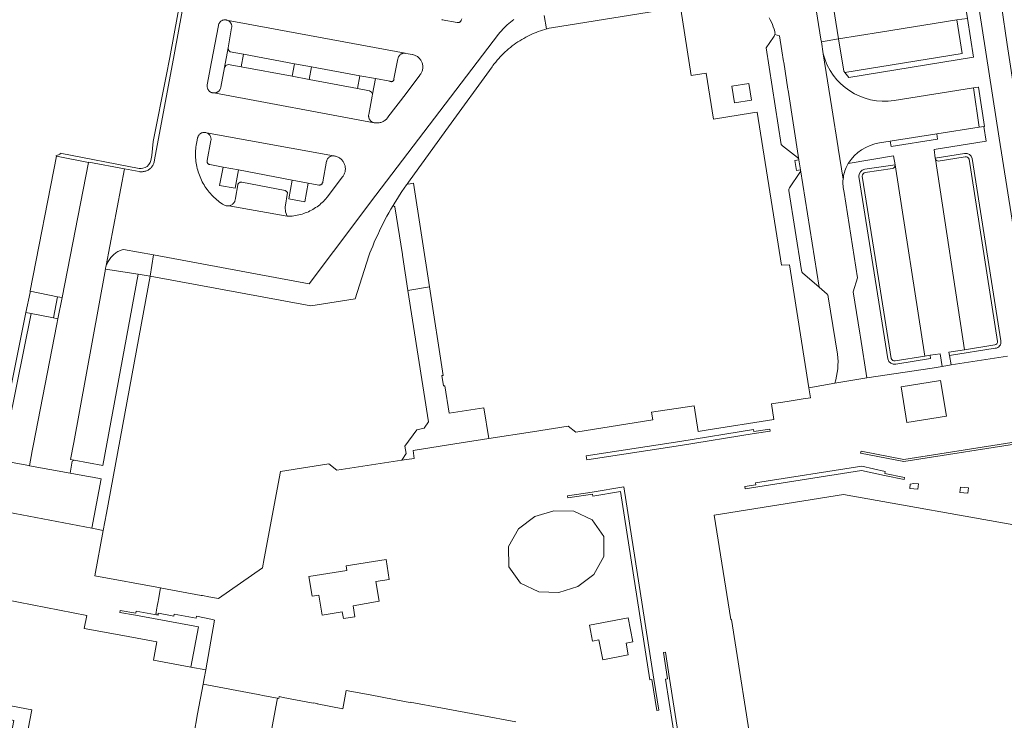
# Model space of a CAD drawing. Extents: x 152825 to 164088, y 457113 to 463005.
# Tile 161 of 256: x 157750 to 157896, y 460232 to 460336. Entities that reach past the tile are written whole.
import ezdxf

# ---------------------------------------------------------------- set-up
doc = ezdxf.new("R2010")
doc.units = 0
doc.header["$LTSCALE"] = 0.5
for name, color, linetype, lineweight in [('B-PV-VH-GESLOTENVERHARDING_ASFALT-GV', 251, 'CONTINUOUS', 18), ('B-PV-VH-GESLOTENVERHARDING_BETON-GV', 251, 'CONTINUOUS', 18), ('B-PV-VH-ONVERHARD_ZAND-GV', 251, 'CONTINUOUS', 18), ('B-PV-VH-OPENVERHARDING_BETONELEMENT-GV', 251, 'CONTINUOUS', 18), ('B-PV-VH-OPENVERHARDING_BETONSTRAATSTEEN-GV', 251, 'CONTINUOUS', 18), ('B-PV-VH-OPENVERHARDING_SIERBESTRATING-GV', 251, 'CONTINUOUS', 18), ('B-PV-VH-OPENVERHARDING_STRAATBAKSTEEN-GV', 251, 'CONTINUOUS', 18)]:
    doc.layers.add(name, color=color, linetype=linetype, lineweight=lineweight)

msp = doc.modelspace()

# ---------------------------------------------------------------- linework, layer by layer
at = {"layer": 'B-PV-VH-GESLOTENVERHARDING_ASFALT-GV', "flags": 128}
msp.add_lwpolyline([(157899.37, 460316.636), (157896.883, 460332.757), (157896.023, 460338.507), (157894.083, 460338.217), (157892.7, 460338), (157895.706, 460318.867), (157899.417, 460295.427), (157902.693, 460295.946)], close=True, dxfattribs=at)
for points in [[(157869.554, 460331.352), (157870.826, 460323.344), (157871.766, 460317.423), (157871.774, 460317.371), (157872.504, 460312.775), (157872.508, 460312.749)], [(157877.91, 460318.156), (157879.495, 460318.404), (157886.422, 460319.492), (157892.733, 460320.483), (157891.899, 460326.303), (157880.083, 460324.426)]]:
    msp.add_lwpolyline(points, dxfattribs=at)
at = {"layer": 'B-PV-VH-GESLOTENVERHARDING_ASFALT-GV'}
for points in [[(157880.083, 460324.426, -0.3848238), (157869.554, 460331.352)], [(157873.277, 460315.067, -0.2180107), (157877.91, 460318.156)], [(157872.508, 460312.749, -0.0890994), (157873.07, 460314.708)], [(157873.07, 460314.708, -0.017612), (157873.277, 460315.067)]]:
    msp.add_lwpolyline(points, format="xyb", dxfattribs=at)
at = {"layer": 'B-PV-VH-GESLOTENVERHARDING_BETON-GV', "flags": 128}
for points in [[(157834.337, 460271.643), (157834.426, 460271.059), (157848.335, 460273.174), (157859.268, 460274.972), (157859.272, 460274.973), (157861.669, 460275.334), (157861.624, 460275.631), (157859.223, 460275.269), (157859.176, 460275.556), (157848.246, 460273.759)], [(157875.166, 460272.351), (157875.109, 460272.056), (157881.527, 460270.794), (157900.485, 460273.772), (157905.261, 460247.36), (157906.239, 460241.887), (157906.535, 460241.94), (157905.556, 460247.413), (157905.851, 460247.467), (157903.438, 460260.81), (157901.024, 460274.16), (157881.533, 460271.098)], [(157857.907, 460267.075), (157857.955, 460266.767), (157875.255, 460269.485), (157878.631, 460268.753), (157881.563, 460268.117), (157881.627, 460268.41), (157878.695, 460269.046), (157878.758, 460269.339), (157875.273, 460270.095), (157859.5, 460267.617), (157859.544, 460267.32)], [(157831.589, 460265.409), (157835.268, 460265.952), (157835.312, 460265.655), (157839.418, 460266.342), (157843.789, 460238.396), (157844.086, 460238.443), (157844.827, 460233.819), (157845.123, 460233.866), (157844.382, 460238.489), (157839.917, 460267.034), (157835.224, 460266.249), (157831.545, 460265.706)], [(157775.625, 460240.244), (157777.818, 460239.839), (157779.11, 460247.257), (157778.838, 460247.314), (157776.437, 460247.819), (157776.376, 460247.525), (157773.111, 460248.109), (157773.059, 460247.814), (157770.789, 460248.261), (157770.759, 460248.107), (157770.731, 460247.966), (157767.476, 460248.56), (157767.423, 460248.264), (157765.122, 460248.678), (157765.069, 460248.383), (157767.369, 460247.969), (157776.73, 460246.245)], [(157846.973, 460206.951), (157847.432, 460206.886), (157847.616, 460207.839), (157849.768, 460218.969), (157849.785, 460219.054), (157846.706, 460238.558), (157846.107, 460242.481), (157845.811, 460242.435), (157846.41, 460238.513), (157846.113, 460238.468), (157848.32, 460224.59), (157848.965, 460220.536), (157849.204, 460219.032), (157848.76, 460216.519), (157848.181, 460213.242), (157847.622, 460210.078), (157847.117, 460207.227), (157846.969, 460207.248), (157846.95, 460207.112), (157846.928, 460206.957)]]:
    msp.add_lwpolyline(points, close=True, dxfattribs=at)
at = {"layer": 'B-PV-VH-ONVERHARD_ZAND-GV', "flags": 128}
msp.add_lwpolyline([(157891.889, 460330.865), (157890.989, 460336.637), (157890.137, 460336.504), (157889.411, 460336.424), (157890.17, 460331.411), (157872.765, 460328.585), (157873.379, 460327.86)], close=True, dxfattribs=at)
for points in [[(157890.543, 460316.564), (157886.199, 460315.88), (157886.222, 460315.727)], [(157886.646, 460315.444), (157890.625, 460316.071)], [(157880.222, 460314.859), (157880.215, 460314.901), (157875.718, 460314.24)], [(157891.208, 460315.709), (157895.45, 460288.652)], [(157895.943, 460288.735), (157891.698, 460315.813)], [(157874.837, 460313.133), (157876.763, 460301.032), (157879.16, 460286.036)], [(157879.654, 460286.115), (157877.257, 460301.111), (157875.331, 460313.212)], [(157875.791, 460313.745), (157879.837, 460314.34)], [(157895.036, 460288.122), (157890.552, 460287.402), (157888.229, 460287.029), (157888.314, 460286.536), (157895.096, 460287.625)], [(157880.314, 460285.255), (157885.503, 460286.088), (157885.418, 460286.581), (157884.659, 460286.459), (157880.235, 460285.749)]]:
    msp.add_lwpolyline(points, dxfattribs=at)
at = {"layer": 'B-PV-VH-ONVERHARD_ZAND-GV'}
for points in [[(157891.698, 460315.813, 0.3921454), (157890.543, 460316.564)], [(157890.625, 460316.071, -0.3832188), (157891.208, 460315.709)], [(157879.837, 460314.34, 0.3908831), (157880.222, 460314.859)], [(157886.222, 460315.727, 0.2290696), (157886.646, 460315.444)], [(157875.718, 460314.24, 0.3739499), (157874.837, 460313.133)], [(157875.331, 460313.212, -0.3281456), (157875.791, 460313.745)], [(157895.45, 460288.652, -0.4491395), (157895.036, 460288.122)], [(157895.096, 460287.625, 0.437975), (157895.943, 460288.735)], [(157879.16, 460286.036, 0.3800711), (157880.314, 460285.255)], [(157880.235, 460285.749, -0.3443863), (157879.654, 460286.115)]]:
    msp.add_lwpolyline(points, format="xyb", dxfattribs=at)
at = {"layer": 'B-PV-VH-OPENVERHARDING_BETONELEMENT-GV', "flags": 128}
for points in [[(157891.899, 460326.303), (157892.733, 460320.483), (157893.427, 460320.572), (157893.526, 460320.585), (157892.628, 460326.42), (157892.583, 460326.413)], [(157879.495, 460318.404), (157879.626, 460317.594), (157886.548, 460318.71), (157886.422, 460319.492)], [(157866.176, 460314.145), (157865.932, 460315.644), (157865.314, 460315.544), (157865.558, 460314.045)]]:
    msp.add_lwpolyline(points, close=True, dxfattribs=at)
at = {"layer": 'B-PV-VH-OPENVERHARDING_BETONSTRAATSTEEN-GV', "flags": 128}
for points in [[(157774.87, 460343.836), (157772.467, 460330.833), (157771.952, 460328.046), (157770.006, 460318.339), (157769.79, 460316.281), (157769.653, 460315.535), (157769.556, 460315.212), (157769.346, 460314.907), (157769.104, 460314.646), (157768.83, 460314.503), (157768.475, 460314.377), (157768.225, 460314.341), (157767.927, 460314.359), (157756.2, 460316.618), (157756.18, 460316.49), (157755.56, 460316.24), (157755.646, 460316.224), (157755.633, 460316.157), (157760.377, 460315.241), (157760.401, 460315.236), (157760.406, 460315.25), (157760.459, 460315.243), (157760.47, 460315.3), (157765.746, 460314.295), (157767.92, 460313.881), (157768.043, 460313.862), (157768.167, 460313.852), (157768.291, 460313.849), (157768.416, 460313.854), (157768.54, 460313.867), (157768.662, 460313.888), (157768.783, 460313.917), (157768.902, 460313.954), (157769.019, 460313.998), (157769.132, 460314.05), (157769.242, 460314.108), (157769.347, 460314.174), (157769.449, 460314.246), (157769.545, 460314.325), (157769.636, 460314.41), (157769.722, 460314.5), (157769.801, 460314.596), (157769.875, 460314.696), (157769.941, 460314.802), (157770.001, 460314.911), (157770.054, 460315.024), (157770.099, 460315.14), (157770.137, 460315.258), (157770.167, 460315.379), (157770.189, 460315.501), (157770.201, 460315.6), (157773.11, 460331.24), (157775.387, 460343.68)], [(157775.387, 460343.68), (157773.11, 460331.24), (157770.201, 460315.6), (157770.189, 460315.501), (157770.167, 460315.379), (157770.137, 460315.258), (157770.099, 460315.14), (157770.054, 460315.024), (157770.001, 460314.911), (157769.941, 460314.802), (157769.875, 460314.696), (157769.801, 460314.596), (157769.722, 460314.5), (157769.636, 460314.41), (157769.545, 460314.325), (157769.449, 460314.246), (157769.347, 460314.174), (157769.242, 460314.108), (157769.132, 460314.05), (157769.019, 460313.998), (157768.902, 460313.954), (157768.783, 460313.917), (157768.662, 460313.888), (157768.54, 460313.867), (157768.416, 460313.854), (157768.291, 460313.849), (157768.167, 460313.852), (157768.043, 460313.862), (157767.92, 460313.881), (157765.746, 460314.295), (157763.043, 460299.918), (157763.093, 460300.054), (157763.16, 460300.215), (157763.235, 460300.372), (157763.316, 460300.527), (157763.405, 460300.677), (157763.5, 460300.823), (157763.602, 460300.965), (157763.71, 460301.101), (157763.824, 460301.233), (157763.944, 460301.359), (157764.07, 460301.48), (157764.202, 460301.595), (157764.338, 460301.703), (157764.479, 460301.805), (157764.625, 460301.901), (157764.775, 460301.99), (157764.929, 460302.072), (157765.087, 460302.146), (157765.248, 460302.214), (157765.412, 460302.274), (157765.578, 460302.326), (157770.077, 460301.492), (157793.18, 460297.21), (157796.785, 460302.011), (157801.456, 460308.221), (157802.307, 460309.341), (157821.326, 460334.31), (157821.527, 460334.552), (157821.734, 460334.789), (157821.947, 460335.02), (157822.166, 460335.246), (157822.39, 460335.467), (157822.62, 460335.681), (157822.856, 460335.89), (157823.097, 460336.093), (157823.342, 460336.289), (157823.593, 460336.479)], [(157828.091, 460337.054), (157828.428, 460335.062), (157828.529, 460335.089), (157828.86, 460335.172), (157829.194, 460335.248), (157848.631, 460338.355)], [(157848.388, 460337.992), (157849.953, 460328.138), (157852.166, 460328.484), (157853.24, 460321.67), (157859.057, 460322.588), (157859.76, 460322.7), (157863.349, 460299.979)], [(157872.508, 460312.749), (157872.504, 460312.775), (157871.774, 460317.371), (157871.766, 460317.423), (157870.826, 460323.344), (157869.554, 460331.352), (157869.271, 460333.135), (157869.256, 460333.231), (157868.319, 460339.134)], [(157823.593, 460336.479), (157823.342, 460336.289), (157823.097, 460336.093), (157822.856, 460335.89), (157822.62, 460335.681), (157822.39, 460335.467), (157822.166, 460335.246), (157821.947, 460335.02), (157821.734, 460334.789), (157821.527, 460334.552), (157821.326, 460334.31), (157802.307, 460309.341), (157801.456, 460308.221), (157796.785, 460302.011), (157793.18, 460297.21), (157770.077, 460301.492), (157769.57, 460298.35), (157793.45, 460293.94), (157800.036, 460294.99), (157802.036, 460301.343), (157802.211, 460301.798), (157802.39, 460302.252), (157802.622, 460302.819), (157802.861, 460303.383), (157803.107, 460303.943), (157803.36, 460304.501), (157803.621, 460305.054), (157803.889, 460305.605), (157804.165, 460306.152), (157804.447, 460306.695), (157804.736, 460307.235), (157805.033, 460307.771), (157805.336, 460308.302), (157805.646, 460308.83), (157805.964, 460309.354), (157806.288, 460309.873), (157806.619, 460310.389), (157806.956, 460310.9), (157807.3, 460311.406), (157807.651, 460311.908), (157807.725, 460312.012), (157807.949, 460312.324), (157808.176, 460312.634), (157813.89, 460320.519), (157820.363, 460329.45), (157820.482, 460329.614), (157820.688, 460329.887), (157820.9, 460330.156), (157821.119, 460330.419), (157821.343, 460330.677), (157821.574, 460330.93), (157821.81, 460331.177), (157822.052, 460331.419), (157822.3, 460331.655), (157822.553, 460331.885), (157822.812, 460332.109), (157823.076, 460332.327), (157823.344, 460332.539), (157823.618, 460332.744), (157823.896, 460332.943), (157824.179, 460333.136), (157824.466, 460333.321), (157824.758, 460333.5), (157825.053, 460333.672), (157825.353, 460333.838), (157825.656, 460333.996), (157825.963, 460334.147), (157826.274, 460334.291), (157826.587, 460334.427), (157826.904, 460334.556), (157827.224, 460334.678), (157827.546, 460334.792), (157827.871, 460334.898), (157828.199, 460334.997), (157828.428, 460335.062), (157828.091, 460337.054)], [(157815.852, 460336.55), (157815.77, 460336.371), (157815.76, 460336.341), (157815.736, 460336.284), (157815.704, 460336.231), (157815.666, 460336.182), (157815.622, 460336.139), (157815.572, 460336.101), (157815.519, 460336.07), (157815.461, 460336.047), (157815.401, 460336.03), (157815.34, 460336.022), (157815.278, 460336.022), (157815.216, 460336.03), (157815.156, 460336.045), (157812.962, 460336.437), (157812.939, 460336.441), (157812.88, 460336.459)], [(157812.88, 460336.459), (157812.939, 460336.441), (157812.962, 460336.437), (157815.156, 460336.045), (157815.216, 460336.03), (157815.278, 460336.022), (157815.34, 460336.022), (157815.401, 460336.03), (157815.461, 460336.047), (157815.519, 460336.07), (157815.572, 460336.101), (157815.622, 460336.139), (157815.666, 460336.182), (157815.704, 460336.231), (157815.736, 460336.284), (157815.76, 460336.341), (157815.77, 460336.371), (157815.852, 460336.55)], [(157865.731, 460315.962), (157863.512, 460317.718), (157863.294, 460317.896), (157861.067, 460332.266), (157862.185, 460333.863), (157862.273, 460333.997), (157862.325, 460334.106), (157862.377, 460334.248), (157862.385, 460334.34), (157862.393, 460334.461), (157862.386, 460334.582), (157862.363, 460334.701), (157862.255, 460335.053), (157862.133, 460335.401), (157861.996, 460335.743), (157861.845, 460336.08), (157861.68, 460336.409), (157861.501, 460336.732)], [(157861.501, 460336.732), (157861.68, 460336.409), (157861.845, 460336.08), (157861.996, 460335.743), (157862.133, 460335.401), (157862.255, 460335.053), (157862.363, 460334.701), (157862.386, 460334.582), (157862.393, 460334.461), (157862.385, 460334.34), (157862.377, 460334.248), (157863.051, 460334.043), (157863.398, 460331.834), (157863.657, 460330.24), (157863.682, 460330.113), (157864.301, 460326.142), (157864.318, 460326.055), (157864.326, 460325.967), (157865.932, 460315.644), (157866.176, 460314.145), (157868.96, 460296.686), (157870.117, 460295.678)], [(157864.326, 460325.967), (157864.318, 460326.055), (157864.301, 460326.142), (157863.682, 460330.113), (157863.657, 460330.24), (157863.398, 460331.834), (157863.051, 460334.043), (157862.377, 460334.248), (157862.325, 460334.106), (157862.273, 460333.997), (157862.185, 460333.863), (157861.067, 460332.266), (157863.294, 460317.896), (157863.512, 460317.718), (157865.731, 460315.962)], [(157865.932, 460315.644), (157864.326, 460325.967)], [(157888.55, 460285.165), (157888.314, 460286.536), (157888.229, 460287.029), (157890.552, 460287.402), (157886.222, 460315.727), (157886.199, 460315.88), (157886.009, 460317.137), (157893.773, 460318.382), (157893.427, 460320.572), (157892.733, 460320.483), (157886.422, 460319.492), (157886.548, 460318.71), (157879.626, 460317.594), (157879.495, 460318.404), (157877.91, 460318.156)], [(157873.277, 460315.067), (157879.996, 460316.205), (157880.215, 460314.901), (157880.222, 460314.859), (157884.659, 460286.459), (157885.418, 460286.581), (157886.911, 460286.82), (157887.235, 460284.938), (157888.55, 460285.165)], [(157890.625, 460316.071), (157886.646, 460315.444)], [(157866.176, 460314.145), (157865.558, 460314.045), (157865.314, 460315.544), (157865.932, 460315.644)], [(157880.235, 460285.749), (157884.659, 460286.459), (157880.222, 460314.859)], [(157886.222, 460315.727), (157890.552, 460287.402), (157895.036, 460288.122)], [(157895.45, 460288.652), (157891.208, 460315.709)], [(157866.072, 460313.766), (157864.541, 460311.465)], [(157864.541, 460311.465), (157866.072, 460313.766)], [(157868.96, 460296.686), (157866.176, 460314.145)], [(157875.331, 460313.212), (157877.257, 460301.111), (157879.654, 460286.115)], [(157879.837, 460314.34), (157875.791, 460313.745)], [(157864.449, 460311.072), (157866.319, 460299.193)], [(157866.319, 460299.193), (157864.449, 460311.072)], [(157874.989, 460289.886), (157874.014, 460295.991), (157874.656, 460298.118), (157872.645, 460310.793)], [(157863.349, 460299.979), (157864.52, 460300.05), (157867.426, 460281.764), (157871.252, 460282.432)], [(157866.479, 460298.848), (157868.96, 460296.686)], [(157870.117, 460295.678), (157868.96, 460296.686), (157866.479, 460298.848)], [(157871.683, 460286.771), (157870.289, 460295.294)], [(157870.289, 460295.294), (157871.683, 460286.771)], [(157871.252, 460282.432), (157876.054, 460283.215), (157875.083, 460289.294), (157874.989, 460289.886)], [(157747.953, 460250.299), (157760.133, 460247.93), (157759.76, 460246.014), (157765.479, 460244.957), (157770.547, 460244.02), (157770.04, 460241.277), (157775.625, 460240.244), (157776.73, 460246.245), (157767.369, 460247.969), (157765.069, 460248.383), (157765.122, 460248.678), (157767.423, 460248.264), (157767.476, 460248.56), (157770.731, 460247.966), (157770.759, 460248.107), (157770.389, 460248.175), (157770.429, 460248.384), (157770.501, 460248.766), (157770.655, 460249.583), (157770.734, 460250), (157770.789, 460250.299), (157771.105, 460252.02), (157761.35, 460253.81), (157762.597, 460260.567), (157760.901, 460260.889), (157745.228, 460263.862)], [(157787.47, 460230.36), (157788.36, 460235.13), (157788.46, 460235.66), (157786.53, 460236.02), (157785.588, 460236.196), (157777.427, 460237.719), (157776.617, 460233.34), (157776.03, 460230.164)]]:
    msp.add_lwpolyline(points, dxfattribs=at)
for points in [[(157870.887, 460339.529), (157871.804, 460333.587), (157878.08, 460334.589), (157889.411, 460336.424), (157890.137, 460336.504), (157890.989, 460336.637), (157890.06, 460342.595), (157889.2, 460342.461), (157888.834, 460342.382), (157888.454, 460342.3), (157877.076, 460340.536)], [(157871.804, 460333.587), (157870.887, 460339.529), (157868.319, 460339.134), (157869.256, 460333.231), (157869.271, 460333.135)], [(157780.576, 460336.423), (157780.666, 460336.429), (157780.755, 460336.426), (157780.838, 460336.416), (157780.925, 460336.398), (157807.445, 460331.461), (157807.531, 460331.446), (157808.52, 460331.262), (157808.587, 460331.25), (157808.705, 460331.221), (157808.822, 460331.185), (157808.936, 460331.142), (157809.047, 460331.091), (157809.154, 460331.033), (157809.257, 460330.968), (157809.355, 460330.896), (157809.449, 460330.819), (157809.538, 460330.735), (157809.62, 460330.645), (157809.697, 460330.551), (157809.767, 460330.451), (157809.831, 460330.347), (157809.888, 460330.239), (157809.937, 460330.128), (157809.979, 460330.014), (157810.014, 460329.897), (157810.04, 460329.778), (157810.059, 460329.657), (157810.07, 460329.536), (157810.073, 460329.414), (157810.068, 460329.292), (157810.055, 460329.171), (157810.034, 460329.051), (157810.005, 460328.933), (157809.969, 460328.817), (157809.925, 460328.703), (157809.873, 460328.592), (157809.815, 460328.486), (157809.749, 460328.383), (157809.677, 460328.284), (157809.599, 460328.191), (157807.57, 460325.49), (157804.892, 460321.958), (157804.861, 460321.915), (157804.783, 460321.816), (157804.699, 460321.722), (157804.609, 460321.633), (157804.513, 460321.55), (157804.412, 460321.474), (157804.307, 460321.404), (157804.198, 460321.341), (157804.084, 460321.284), (157803.968, 460321.236), (157803.848, 460321.194), (157803.727, 460321.16), (157803.603, 460321.134), (157803.478, 460321.116), (157803.352, 460321.106), (157803.225, 460321.104), (157803.099, 460321.11), (157802.973, 460321.123), (157802.849, 460321.145), (157779.007, 460325.555), (157778.974, 460325.557), (157778.884, 460325.567), (157778.796, 460325.586), (157778.71, 460325.612), (157778.626, 460325.646), (157778.546, 460325.687), (157778.47, 460325.735), (157778.398, 460325.789), (157778.332, 460325.85), (157778.271, 460325.916), (157778.216, 460325.988), (157778.168, 460326.064), (157778.126, 460326.144), (157778.092, 460326.227), (157778.066, 460326.313), (157778.047, 460326.401), (157778.036, 460326.491), (157778.033, 460326.581), (157778.038, 460326.671), (157778.051, 460326.76), (157778.67, 460330.19), (157779.688, 460335.57), (157779.701, 460335.64), (157779.724, 460335.727), (157779.755, 460335.811), (157779.793, 460335.892), (157779.838, 460335.97), (157779.89, 460336.043), (157779.948, 460336.111), (157780.012, 460336.173), (157780.081, 460336.23), (157780.155, 460336.28), (157780.234, 460336.324), (157780.316, 460336.36), (157780.4, 460336.389), (157780.488, 460336.41)], [(157780.755, 460336.426), (157780.666, 460336.429), (157780.576, 460336.423), (157780.488, 460336.41), (157780.4, 460336.389), (157780.316, 460336.36), (157780.234, 460336.324), (157780.155, 460336.28), (157780.081, 460336.23), (157780.012, 460336.173), (157779.948, 460336.111), (157779.89, 460336.043), (157779.838, 460335.97), (157779.793, 460335.892), (157779.755, 460335.811), (157779.724, 460335.727), (157779.701, 460335.64), (157779.688, 460335.57), (157778.67, 460330.19), (157778.051, 460326.76), (157778.038, 460326.671), (157778.033, 460326.581), (157778.036, 460326.491), (157778.047, 460326.401), (157778.066, 460326.313), (157778.092, 460326.227), (157778.126, 460326.144), (157778.168, 460326.064), (157778.216, 460325.988), (157778.271, 460325.916), (157778.332, 460325.85), (157778.398, 460325.789), (157778.47, 460325.735), (157778.546, 460325.687), (157778.626, 460325.646), (157778.71, 460325.612), (157778.796, 460325.586), (157778.884, 460325.567), (157778.974, 460325.557), (157779.007, 460325.555), (157779.097, 460325.555), (157779.187, 460325.564), (157779.275, 460325.58), (157779.362, 460325.604), (157779.446, 460325.636), (157779.528, 460325.675), (157779.605, 460325.721), (157779.678, 460325.773), (157779.746, 460325.833), (157779.809, 460325.897), (157779.865, 460325.968), (157779.915, 460326.042), (157779.959, 460326.121), (157779.995, 460326.204), (157780.023, 460326.289), (157780.044, 460326.377), (157780.05, 460326.41), (157780.611, 460329.36), (157781.132, 460332.26), (157781.666, 460335.231), (157781.679, 460335.32), (157781.685, 460335.409), (157781.682, 460335.499), (157781.671, 460335.588), (157781.653, 460335.676), (157781.626, 460335.761), (157781.593, 460335.844), (157781.551, 460335.924), (157781.503, 460335.999), (157781.449, 460336.071), (157781.388, 460336.137), (157781.322, 460336.197), (157781.25, 460336.251), (157781.174, 460336.299), (157781.095, 460336.339), (157781.011, 460336.373), (157780.925, 460336.398), (157780.838, 460336.416)], [(157807.445, 460331.461), (157780.925, 460336.398), (157781.011, 460336.373), (157781.095, 460336.339), (157781.174, 460336.299), (157781.25, 460336.251), (157781.322, 460336.197), (157781.388, 460336.137), (157781.449, 460336.071), (157781.503, 460335.999), (157781.551, 460335.924), (157781.593, 460335.844), (157781.626, 460335.761), (157781.653, 460335.676), (157781.671, 460335.588), (157781.682, 460335.499), (157781.685, 460335.409), (157781.679, 460335.32), (157781.666, 460335.231), (157781.132, 460332.26), (157781.183, 460331.906), (157781.45, 460331.669), (157783.403, 460331.308), (157790.989, 460329.909), (157793.513, 460329.443), (157800.713, 460328.115), (157803.015, 460327.69), (157805.188, 460327.287), (157805.239, 460327.263), (157805.293, 460327.246), (157805.349, 460327.237), (157805.406, 460327.236), (157805.462, 460327.242), (157805.517, 460327.257), (157805.569, 460327.279), (157805.617, 460327.309), (157805.661, 460327.345), (157805.699, 460327.386), (157805.732, 460327.433), (157805.757, 460327.484), (157805.775, 460327.538), (157805.785, 460327.593), (157805.787, 460327.65), (157805.785, 460327.679), (157806.367, 460330.609), (157806.372, 460330.652), (157806.389, 460330.737), (157806.414, 460330.821), (157806.446, 460330.903), (157806.485, 460330.981), (157806.532, 460331.055), (157806.585, 460331.125), (157806.644, 460331.19), (157806.709, 460331.249), (157806.778, 460331.301), (157806.853, 460331.348), (157806.931, 460331.387), (157807.013, 460331.418), (157807.097, 460331.443), (157807.183, 460331.459)], [(157871.804, 460333.587), (157872.594, 460328.788), (157872.765, 460328.585), (157890.17, 460331.411), (157889.411, 460336.424), (157878.08, 460334.589)], [(157790.989, 460329.909), (157783.403, 460331.308), (157783.057, 460329.442), (157790.641, 460328.032)], [(157807.531, 460331.446), (157807.445, 460331.461), (157807.183, 460331.459), (157807.097, 460331.443), (157807.013, 460331.418), (157806.931, 460331.387), (157806.853, 460331.348), (157806.778, 460331.301), (157806.709, 460331.249), (157806.644, 460331.19), (157806.585, 460331.125), (157806.532, 460331.055), (157806.485, 460330.981), (157806.446, 460330.903), (157806.414, 460330.821), (157806.389, 460330.737), (157806.372, 460330.652), (157806.367, 460330.609), (157805.785, 460327.679), (157805.787, 460327.65), (157805.785, 460327.593), (157805.775, 460327.538), (157805.757, 460327.484), (157805.732, 460327.433), (157805.699, 460327.386), (157805.661, 460327.345), (157805.617, 460327.309), (157805.569, 460327.279), (157805.517, 460327.257), (157805.462, 460327.242), (157805.406, 460327.236), (157805.349, 460327.237), (157805.293, 460327.246), (157805.239, 460327.263), (157805.188, 460327.287), (157803.015, 460327.69), (157802.584, 460325.369), (157802.529, 460325.066), (157802.035, 460322.349), (157802.021, 460322.26), (157802.014, 460322.17), (157802.015, 460322.08), (157802.025, 460321.991), (157802.042, 460321.903), (157802.067, 460321.816), (157802.1, 460321.733), (157802.14, 460321.652), (157802.187, 460321.575), (157802.24, 460321.503), (157802.3, 460321.436), (157802.366, 460321.374), (157802.437, 460321.319), (157802.512, 460321.269), (157802.591, 460321.227), (157802.674, 460321.192), (157802.76, 460321.165), (157802.849, 460321.145), (157802.973, 460321.123), (157803.099, 460321.11), (157803.225, 460321.104), (157803.352, 460321.106), (157803.478, 460321.116), (157803.603, 460321.134), (157803.727, 460321.16), (157803.848, 460321.194), (157803.968, 460321.236), (157804.084, 460321.284), (157804.198, 460321.341), (157804.307, 460321.404), (157804.412, 460321.474), (157804.513, 460321.55), (157804.609, 460321.633), (157804.699, 460321.722), (157804.783, 460321.816), (157804.861, 460321.915), (157804.892, 460321.958), (157807.57, 460325.49), (157809.599, 460328.191), (157809.677, 460328.284), (157809.749, 460328.383), (157809.815, 460328.486), (157809.873, 460328.592), (157809.925, 460328.703), (157809.969, 460328.817), (157810.005, 460328.933), (157810.034, 460329.051), (157810.055, 460329.171), (157810.068, 460329.292), (157810.073, 460329.414), (157810.07, 460329.536), (157810.059, 460329.657), (157810.04, 460329.778), (157810.014, 460329.897), (157809.979, 460330.014), (157809.937, 460330.128), (157809.888, 460330.239), (157809.831, 460330.347), (157809.767, 460330.451), (157809.697, 460330.551), (157809.62, 460330.645), (157809.538, 460330.735), (157809.449, 460330.819), (157809.355, 460330.896), (157809.257, 460330.968), (157809.154, 460331.033), (157809.047, 460331.091), (157808.936, 460331.142), (157808.822, 460331.185), (157808.705, 460331.221), (157808.587, 460331.25), (157808.52, 460331.262)], [(157783.057, 460329.442), (157781.13, 460329.801), (157780.8, 460329.663), (157780.611, 460329.36), (157780.05, 460326.41), (157780.044, 460326.377), (157780.023, 460326.289), (157779.995, 460326.204), (157779.959, 460326.121), (157779.915, 460326.042), (157779.865, 460325.968), (157779.809, 460325.897), (157779.746, 460325.833), (157779.678, 460325.773), (157779.605, 460325.721), (157779.528, 460325.675), (157779.446, 460325.636), (157779.362, 460325.604), (157779.275, 460325.58), (157779.187, 460325.564), (157779.097, 460325.555), (157779.007, 460325.555), (157802.849, 460321.145), (157802.76, 460321.165), (157802.674, 460321.192), (157802.591, 460321.227), (157802.512, 460321.269), (157802.437, 460321.319), (157802.366, 460321.374), (157802.3, 460321.436), (157802.24, 460321.503), (157802.187, 460321.575), (157802.14, 460321.652), (157802.1, 460321.733), (157802.067, 460321.816), (157802.042, 460321.903), (157802.025, 460321.991), (157802.015, 460322.08), (157802.014, 460322.17), (157802.021, 460322.26), (157802.035, 460322.349), (157802.529, 460325.066), (157802.584, 460325.369), (157802.461, 460325.7), (157802.159, 460325.883), (157800.363, 460326.224), (157793.164, 460327.563), (157790.641, 460328.032)], [(157800.713, 460328.115), (157793.513, 460329.443), (157793.164, 460327.563), (157800.363, 460326.224)], [(157858.509, 460326.966), (157858.899, 460324.497), (157856.38, 460324.099), (157855.99, 460326.569)], [(157777.553, 460319.693), (157777.643, 460319.694), (157777.732, 460319.686), (157777.821, 460319.67), (157777.907, 460319.647), (157796.785, 460316.214), (157796.892, 460316.195), (157796.999, 460316.175), (157797.118, 460316.149), (157797.237, 460316.115), (157797.353, 460316.073), (157797.467, 460316.023), (157797.577, 460315.967), (157797.683, 460315.903), (157797.785, 460315.833), (157797.882, 460315.756), (157797.974, 460315.674), (157798.06, 460315.585), (157798.141, 460315.491), (157798.215, 460315.392), (157798.283, 460315.288), (157798.343, 460315.181), (157798.397, 460315.069), (157798.444, 460314.955), (157798.483, 460314.837), (157798.514, 460314.717), (157798.538, 460314.596), (157798.553, 460314.473), (157798.561, 460314.35), (157798.56, 460314.226), (157798.552, 460314.102), (157798.536, 460313.98), (157798.512, 460313.859), (157798.48, 460313.739), (157798.44, 460313.622), (157798.393, 460313.507), (157798.339, 460313.396), (157798.277, 460313.289), (157798.209, 460313.186), (157798.134, 460313.087), (157795.879, 460310.1), (157795.802, 460310.005), (157795.64, 460309.817), (157795.472, 460309.635), (157795.299, 460309.458), (157795.12, 460309.286), (157794.935, 460309.121), (157794.745, 460308.962), (157794.551, 460308.808), (157794.351, 460308.661), (157794.147, 460308.521), (157793.938, 460308.387), (157793.725, 460308.26), (157793.508, 460308.14), (157793.288, 460308.027), (157793.063, 460307.922), (157792.836, 460307.823), (157792.605, 460307.732), (157792.372, 460307.649), (157792.136, 460307.573), (157791.898, 460307.504), (157791.657, 460307.444), (157791.415, 460307.391), (157791.172, 460307.346), (157790.926, 460307.309), (157790.68, 460307.28), (157790.433, 460307.258), (157790.186, 460307.245), (157789.938, 460307.24), (157781.251, 460308.786), (157780.873, 460308.79), (157780.516, 460308.917), (157780.31, 460309.048), (157780.089, 460309.197), (157779.873, 460309.352), (157779.662, 460309.514), (157779.456, 460309.683), (157779.255, 460309.857), (157779.059, 460310.037), (157778.868, 460310.223), (157778.684, 460310.415), (157778.505, 460310.613), (157778.332, 460310.815), (157778.166, 460311.023), (157778.005, 460311.235), (157777.852, 460311.452), (157777.705, 460311.674), (157777.564, 460311.9), (157777.43, 460312.131), (157777.304, 460312.365), (157777.184, 460312.602), (157777.072, 460312.844), (157776.967, 460313.088), (157776.869, 460313.336), (157776.779, 460313.586), (157776.696, 460313.839), (157776.622, 460314.095), (157776.554, 460314.352), (157776.495, 460314.612), (157776.443, 460314.873), (157776.399, 460315.135), (157776.363, 460315.399), (157776.335, 460315.664), (157776.316, 460315.929), (157776.304, 460316.195), (157776.3, 460316.461), (157776.304, 460316.728), (157776.316, 460316.994), (157776.336, 460317.259), (157776.364, 460317.524), (157776.4, 460317.787), (157776.443, 460318.05), (157776.495, 460318.311), (157776.61, 460318.85), (157776.614, 460318.874), (157776.634, 460318.961), (157776.662, 460319.046), (157776.698, 460319.128), (157776.741, 460319.207), (157776.79, 460319.282), (157776.846, 460319.352), (157776.908, 460319.417), (157776.976, 460319.476), (157777.048, 460319.528), (157777.125, 460319.574), (157777.206, 460319.613), (157777.29, 460319.645), (157777.376, 460319.669), (157777.464, 460319.685)], [(157777.732, 460319.686), (157777.643, 460319.694), (157777.553, 460319.693), (157777.464, 460319.685), (157777.376, 460319.669), (157777.29, 460319.645), (157777.206, 460319.613), (157777.125, 460319.574), (157777.048, 460319.528), (157776.976, 460319.476), (157776.908, 460319.417), (157776.846, 460319.352), (157776.79, 460319.282), (157776.741, 460319.207), (157776.698, 460319.128), (157776.662, 460319.046), (157776.634, 460318.961), (157776.614, 460318.874), (157776.61, 460318.85), (157776.495, 460318.311), (157776.443, 460318.05), (157776.4, 460317.787), (157776.364, 460317.524), (157776.336, 460317.259), (157776.316, 460316.994), (157776.304, 460316.728), (157776.3, 460316.461), (157776.304, 460316.195), (157776.316, 460315.929), (157776.335, 460315.664), (157776.363, 460315.399), (157776.399, 460315.135), (157776.443, 460314.873), (157776.495, 460314.612), (157776.554, 460314.352), (157776.622, 460314.095), (157776.696, 460313.839), (157776.779, 460313.586), (157776.869, 460313.336), (157776.967, 460313.088), (157777.072, 460312.844), (157777.184, 460312.602), (157777.304, 460312.365), (157777.43, 460312.131), (157777.564, 460311.9), (157777.705, 460311.674), (157777.852, 460311.452), (157778.005, 460311.235), (157778.166, 460311.023), (157778.332, 460310.815), (157778.505, 460310.613), (157778.684, 460310.415), (157778.868, 460310.223), (157779.059, 460310.037), (157779.255, 460309.857), (157779.456, 460309.683), (157779.662, 460309.514), (157779.873, 460309.352), (157780.089, 460309.197), (157780.31, 460309.048), (157780.516, 460308.917), (157780.873, 460308.79), (157781.251, 460308.786), (157781.345, 460308.805), (157781.437, 460308.831), (157781.526, 460308.865), (157781.613, 460308.907), (157781.695, 460308.956), (157781.773, 460309.011), (157781.847, 460309.073), (157781.914, 460309.14), (157781.976, 460309.213), (157782.032, 460309.291), (157782.081, 460309.373), (157782.123, 460309.459), (157782.158, 460309.548), (157782.185, 460309.64), (157782.204, 460309.734), (157782.216, 460309.829), (157782.219, 460309.925), (157782.219, 460309.93), (157782.575, 460311.901), (157782.576, 460311.911), (157782.589, 460311.97), (157782.609, 460312.027), (157782.636, 460312.081), (157782.67, 460312.13), (157782.711, 460312.175), (157782.757, 460312.214), (157782.808, 460312.246), (157782.862, 460312.272), (157782.92, 460312.29), (157782.979, 460312.3), (157783.039, 460312.302), (157783.099, 460312.297), (157783.158, 460312.283), (157789.63, 460311.09), (157789.825, 460310.941), (157789.979, 460310.749), (157789.593, 460308.58), (157789.646, 460307.879), (157789.938, 460307.24), (157790.186, 460307.245), (157790.433, 460307.258), (157790.68, 460307.28), (157790.926, 460307.309), (157791.172, 460307.346), (157791.415, 460307.391), (157791.657, 460307.444), (157791.898, 460307.504), (157792.136, 460307.573), (157792.372, 460307.649), (157792.605, 460307.732), (157792.836, 460307.823), (157793.063, 460307.922), (157793.288, 460308.027), (157793.508, 460308.14), (157793.725, 460308.26), (157793.938, 460308.387), (157794.147, 460308.521), (157794.351, 460308.661), (157794.551, 460308.808), (157794.745, 460308.962), (157794.935, 460309.121), (157795.12, 460309.286), (157795.299, 460309.458), (157795.472, 460309.635), (157795.64, 460309.817), (157795.802, 460310.005), (157795.879, 460310.1), (157798.134, 460313.087), (157798.209, 460313.186), (157798.277, 460313.289), (157798.339, 460313.396), (157798.393, 460313.507), (157798.44, 460313.622), (157798.48, 460313.739), (157798.512, 460313.859), (157798.536, 460313.98), (157798.552, 460314.102), (157798.56, 460314.226), (157798.561, 460314.35), (157798.553, 460314.473), (157798.538, 460314.596), (157798.514, 460314.717), (157798.483, 460314.837), (157798.444, 460314.955), (157798.397, 460315.069), (157798.343, 460315.181), (157798.283, 460315.288), (157798.215, 460315.392), (157798.141, 460315.491), (157798.06, 460315.585), (157797.974, 460315.674), (157797.882, 460315.756), (157797.785, 460315.833), (157797.683, 460315.903), (157797.577, 460315.967), (157797.467, 460316.023), (157797.353, 460316.073), (157797.237, 460316.115), (157797.118, 460316.149), (157796.999, 460316.175), (157796.892, 460316.195), (157796.785, 460316.214), (157796.698, 460316.216), (157796.611, 460316.209), (157796.525, 460316.195), (157796.44, 460316.173), (157796.358, 460316.144), (157796.279, 460316.106), (157796.204, 460316.062), (157796.133, 460316.012), (157796.067, 460315.954), (157796.006, 460315.891), (157795.952, 460315.823), (157795.904, 460315.75), (157795.863, 460315.673), (157795.828, 460315.593), (157795.802, 460315.51), (157795.783, 460315.424), (157795.781, 460315.41), (157795.21, 460312.36), (157795.205, 460312.322), (157795.19, 460312.258), (157795.167, 460312.196), (157795.137, 460312.137), (157795.1, 460312.083), (157795.057, 460312.033), (157795.008, 460311.989), (157794.955, 460311.951), (157794.896, 460311.92), (157794.835, 460311.896), (157794.771, 460311.88), (157794.706, 460311.871), (157794.64, 460311.871), (157793.041, 460312.171), (157792.514, 460309.373), (157790.149, 460309.837), (157790.673, 460312.616), (157782.699, 460314.118), (157782.189, 460311.413), (157779.873, 460311.828), (157780.387, 460314.553), (157778.44, 460314.918), (157778.399, 460314.925), (157778.339, 460314.942), (157778.282, 460314.967), (157778.229, 460314.999), (157778.18, 460315.037), (157778.137, 460315.082), (157778.1, 460315.131), (157778.069, 460315.185), (157778.045, 460315.243), (157778.03, 460315.303), (157778.021, 460315.364), (157778.021, 460315.426), (157778.029, 460315.488), (157778.045, 460315.548), (157778.589, 460318.5), (157778.602, 460318.589), (157778.607, 460318.678), (157778.604, 460318.768), (157778.593, 460318.857), (157778.574, 460318.944), (157778.548, 460319.03), (157778.514, 460319.113), (157778.472, 460319.192), (157778.424, 460319.268), (157778.369, 460319.339), (157778.308, 460319.405), (157778.242, 460319.465), (157778.17, 460319.519), (157778.094, 460319.566), (157778.014, 460319.606), (157777.931, 460319.639), (157777.907, 460319.647), (157777.821, 460319.67)], [(157796.785, 460316.214), (157777.907, 460319.647), (157777.931, 460319.639), (157778.014, 460319.606), (157778.094, 460319.566), (157778.17, 460319.519), (157778.242, 460319.465), (157778.308, 460319.405), (157778.369, 460319.339), (157778.424, 460319.268), (157778.472, 460319.192), (157778.514, 460319.113), (157778.548, 460319.03), (157778.574, 460318.944), (157778.593, 460318.857), (157778.604, 460318.768), (157778.607, 460318.678), (157778.602, 460318.589), (157778.589, 460318.5), (157778.045, 460315.548), (157778.029, 460315.488), (157778.021, 460315.426), (157778.021, 460315.364), (157778.03, 460315.303), (157778.045, 460315.243), (157778.069, 460315.185), (157778.1, 460315.131), (157778.137, 460315.082), (157778.18, 460315.037), (157778.229, 460314.999), (157778.282, 460314.967), (157778.339, 460314.942), (157778.399, 460314.925), (157778.44, 460314.918), (157780.387, 460314.553), (157782.699, 460314.118), (157790.673, 460312.616), (157793.041, 460312.171), (157794.64, 460311.871), (157794.706, 460311.871), (157794.771, 460311.88), (157794.835, 460311.896), (157794.896, 460311.92), (157794.955, 460311.951), (157795.008, 460311.989), (157795.057, 460312.033), (157795.1, 460312.083), (157795.137, 460312.137), (157795.167, 460312.196), (157795.19, 460312.258), (157795.205, 460312.322), (157795.21, 460312.36), (157795.781, 460315.41), (157795.783, 460315.424), (157795.802, 460315.51), (157795.828, 460315.593), (157795.863, 460315.673), (157795.904, 460315.75), (157795.952, 460315.823), (157796.006, 460315.891), (157796.067, 460315.954), (157796.133, 460316.012), (157796.204, 460316.062), (157796.279, 460316.106), (157796.358, 460316.144), (157796.44, 460316.173), (157796.525, 460316.195), (157796.611, 460316.209), (157796.698, 460316.216)], [(157760.377, 460315.241), (157755.633, 460316.157), (157751.757, 460296.144), (157751.755, 460296.135), (157751.746, 460296.091), (157755.801, 460295.28), (157756.469, 460295.15)], [(157762.837, 460298.82), (157762.839, 460298.865), (157762.852, 460299.039), (157762.872, 460299.212), (157762.901, 460299.384), (157762.938, 460299.555), (157762.982, 460299.723), (157763.034, 460299.89), (157763.043, 460299.918), (157765.746, 460314.295), (157760.47, 460315.3), (157760.459, 460315.243), (157760.406, 460315.25), (157760.401, 460315.236), (157760.377, 460315.241), (157756.469, 460295.15), (157755.858, 460292.009), (157755.699, 460291.19), (157752.189, 460273.143), (157752.044, 460272.399), (157751.612, 460270.176), (157757.668, 460269.067), (157757.992, 460270.837), (157758.277, 460270.994), (157757.738, 460271.093), (157758.2, 460273.608)], [(157783.099, 460312.297), (157783.039, 460312.302), (157782.979, 460312.3), (157782.92, 460312.29), (157782.862, 460312.272), (157782.808, 460312.246), (157782.757, 460312.214), (157782.711, 460312.175), (157782.67, 460312.13), (157782.636, 460312.081), (157782.609, 460312.027), (157782.589, 460311.97), (157782.576, 460311.911), (157782.575, 460311.901), (157782.219, 460309.93), (157782.219, 460309.925), (157782.216, 460309.829), (157782.204, 460309.734), (157782.185, 460309.64), (157782.158, 460309.548), (157782.123, 460309.459), (157782.081, 460309.373), (157782.032, 460309.291), (157781.976, 460309.213), (157781.914, 460309.14), (157781.847, 460309.073), (157781.773, 460309.011), (157781.695, 460308.956), (157781.613, 460308.907), (157781.526, 460308.865), (157781.437, 460308.831), (157781.345, 460308.805), (157781.251, 460308.786), (157789.938, 460307.24), (157789.646, 460307.879), (157789.593, 460308.58), (157789.979, 460310.749), (157789.825, 460310.941), (157789.63, 460311.09), (157783.158, 460312.283)], [(157807.725, 460312.012), (157807.651, 460311.908), (157807.3, 460311.406), (157806.956, 460310.9), (157806.619, 460310.389), (157806.288, 460309.873), (157805.964, 460309.354), (157805.646, 460308.83), (157805.913, 460308.648), (157807.033, 460301.545), (157807.049, 460301.543), (157807.038, 460301.451), (157807.852, 460296.231), (157811.07, 460296.733), (157808.686, 460312.16), (157808.168, 460312.08)], [(157763.07, 460263.13), (157769.57, 460298.35), (157767.775, 460298.628), (157762.505, 460270.22), (157758.277, 460270.994), (157757.992, 460270.837), (157757.668, 460269.067), (157760.088, 460268.623), (157760.987, 460268.459), (157762.291, 460268.218), (157760.901, 460260.889), (157762.597, 460260.567), (157762.835, 460261.855)], [(157762.837, 460298.82), (157758.2, 460273.608), (157757.738, 460271.093), (157758.277, 460270.994), (157762.505, 460270.22), (157767.775, 460298.628), (157762.901, 460299.384), (157762.872, 460299.212), (157762.852, 460299.039), (157762.839, 460298.865)], [(157811.07, 460296.733), (157807.852, 460296.231), (157810.9, 460276.68), (157810.26, 460275.74), (157809.16, 460275.52), (157807.41, 460273.11), (157807.6, 460271.99), (157806.93, 460271.01), (157808.77, 460271.27), (157808.61, 460272.42), (157813.86, 460273.27), (157819.88, 460274.22), (157819.15, 460278.8), (157813.98, 460277.98), (157813.34, 460282.07), (157813.12, 460282.04), (157812.88, 460283.57), (157813.1, 460283.6)], [(157756.469, 460295.15), (157755.801, 460295.28), (157755.18, 460292.141), (157755.858, 460292.009)], [(157751.874, 460292.787), (157751.108, 460292.937), (157746.699, 460271.136), (157747.463, 460270.981)], [(157755.858, 460292.009), (157755.18, 460292.141), (157751.874, 460292.787), (157747.463, 460270.981), (157751.261, 460270.244), (157751.612, 460270.176), (157752.044, 460272.399), (157752.189, 460273.143), (157755.699, 460291.19)]]:
    msp.add_lwpolyline(points, close=True, dxfattribs=at)
at = {"layer": 'B-PV-VH-OPENVERHARDING_BETONSTRAATSTEEN-GV'}
for points in [[(157877.91, 460318.156, 0.2180107), (157873.277, 460315.067)], [(157865.932, 460315.644, 0.1849003), (157865.731, 460315.962)], [(157865.731, 460315.962, -0.1849003), (157865.932, 460315.644)], [(157891.208, 460315.709, 0.3832188), (157890.625, 460316.071)], [(157880.222, 460314.859, -0.3908831), (157879.837, 460314.34)], [(157886.646, 460315.444, -0.2290696), (157886.222, 460315.727)], [(157866.176, 460314.145, -0.1720576), (157866.072, 460313.766)], [(157866.072, 460313.766, 0.1720576), (157866.176, 460314.145)], [(157875.791, 460313.745, 0.3281456), (157875.331, 460313.212)], [(157864.541, 460311.465, 0.1892451), (157864.449, 460311.072)], [(157864.449, 460311.072, -0.1892451), (157864.541, 460311.465)], [(157872.645, 460310.793, -0.0856038), (157872.508, 460312.749)], [(157866.319, 460299.193, 0.1542646), (157866.479, 460298.848)], [(157866.479, 460298.848, -0.1542646), (157866.319, 460299.193)], [(157870.289, 460295.294, 0.1168126), (157870.117, 460295.678)], [(157870.117, 460295.678, -0.1168126), (157870.289, 460295.294)], [(157895.036, 460288.122, 0.4491395), (157895.45, 460288.652)], [(157871.252, 460282.432, 0.1061824), (157871.683, 460286.771)], [(157871.683, 460286.771, -0.1061824), (157871.252, 460282.432)], [(157879.654, 460286.115, 0.3443863), (157880.235, 460285.749)]]:
    msp.add_lwpolyline(points, format="xyb", dxfattribs=at)
at = {"layer": 'B-PV-VH-OPENVERHARDING_SIERBESTRATING-GV', "flags": 128}
for points in [[(157751.108, 460292.937), (157751.874, 460292.787), (157755.18, 460292.141), (157755.801, 460295.28), (157751.746, 460296.091), (157751.711, 460295.917)], [(157887.844, 460277.558), (157881.975, 460276.613), (157881.147, 460281.916), (157886.989, 460282.859)], [(157861.624, 460275.631), (157861.669, 460275.334), (157859.272, 460274.973), (157859.268, 460274.972), (157848.335, 460273.174), (157834.426, 460271.059), (157834.337, 460271.643), (157848.246, 460273.759), (157859.176, 460275.556), (157859.223, 460275.269)], [(157875.273, 460270.095), (157878.758, 460269.339), (157878.695, 460269.046), (157881.627, 460268.41), (157881.563, 460268.117), (157878.631, 460268.753), (157875.255, 460269.485), (157857.955, 460266.767), (157857.907, 460267.075), (157859.544, 460267.32), (157859.5, 460267.617)], [(157839.917, 460267.034), (157844.382, 460238.489), (157845.123, 460233.866), (157844.827, 460233.819), (157844.086, 460238.443), (157843.789, 460238.396), (157839.418, 460266.342), (157835.312, 460265.655), (157835.268, 460265.952), (157831.589, 460265.409), (157831.545, 460265.706), (157835.224, 460266.249)], [(157883.018, 460267.55), (157883.686, 460267.495), (157883.621, 460266.698), (157882.415, 460266.796), (157882.475, 460267.464)], [(157889.923, 460266.988), (157891.119, 460266.891), (157891.055, 460266.093), (157889.858, 460266.191)], [(157829.51, 460263.504), (157832.506, 460263.421), (157835.215, 460262.138), (157836.945, 460259.674), (157836.964, 460256.671), (157835.489, 460254.045), (157833.102, 460252.257), (157830.281, 460251.358), (157827.291, 460251.447), (157824.588, 460252.719), (157822.825, 460255.182), (157822.816, 460258.182), (157824.284, 460260.807), (157826.684, 460262.613)], [(157804.619, 460256.262), (157805.086, 460253.291), (157803.102, 460252.979), (157803.564, 460250.037), (157799.728, 460249.383), (157799.964, 460247.752), (157798.27, 460247.507), (157798.094, 460248.491), (157795.098, 460247.956), (157794.597, 460250.956), (157793.611, 460250.791), (157793.149, 460253.743), (157798.767, 460254.621), (157798.656, 460255.33)], [(157835.252, 460244.123), (157834.808, 460246.492), (157840.586, 460247.575), (157841.252, 460244.024), (157840.268, 460243.84), (157840.558, 460242.076), (157836.786, 460241.368), (157836.235, 460244.307)]]:
    msp.add_lwpolyline(points, close=True, dxfattribs=at)
for points in [[(157896.905, 460286.454), (157888.55, 460285.165), (157887.235, 460284.938), (157885.745, 460284.682), (157876.054, 460283.215), (157871.252, 460282.432), (157867.426, 460281.764), (157867.66, 460280.29), (157866.548, 460280.114), (157864.211, 460279.744), (157861.85, 460279.37), (157862.222, 460277.032), (157852.15, 460275.46), (157850.96, 460275.27), (157850.361, 460279.089), (157844.06, 460278.12), (157844.23, 460277.02), (157832.82, 460275.15), (157831.65, 460276.06), (157826.368, 460275.234), (157819.88, 460274.22), (157813.86, 460273.27), (157808.61, 460272.42), (157808.77, 460271.27), (157806.93, 460271.01), (157797.27, 460269.53), (157796.12, 460270.46), (157788.92, 460269.31), (157786.51, 460256.39), (157786.25, 460254.99), (157779.7, 460250.45), (157778.3, 460250.7), (157777.338, 460250.877), (157777.131, 460250.915), (157771.314, 460251.982), (157771.105, 460252.02), (157770.789, 460250.299), (157770.734, 460250), (157770.655, 460249.583), (157770.501, 460248.766), (157770.429, 460248.384), (157770.389, 460248.175), (157770.759, 460248.107), (157770.789, 460248.261), (157773.059, 460247.814), (157773.111, 460248.109), (157776.376, 460247.525), (157776.437, 460247.819), (157778.838, 460247.314), (157779.11, 460247.257), (157777.818, 460239.839), (157777.584, 460238.571), (157777.427, 460237.719), (157785.588, 460236.196), (157786.53, 460236.02), (157788.46, 460235.66), (157788.7, 460235.62), (157788.74, 460235.88), (157789.32, 460235.771), (157789.32, 460235.768), (157793.796, 460234.92), (157793.8, 460234.94), (157794.38, 460234.84), (157794.374, 460234.81), (157798.192, 460234.087), (157798.698, 460236.807), (157802.26, 460236.15), (157807.579, 460235.111), (157808.169, 460235.001), (157808.177, 460235.045), (157812.97, 460234.15), (157818.59, 460233.1), (157823.89, 460232.11)], [(157900.485, 460273.772), (157881.527, 460270.794), (157875.109, 460272.056), (157875.166, 460272.351), (157881.533, 460271.098), (157901.024, 460274.16)], [(157859.252, 460226.252), (157855.915, 460247.343), (157855.817, 460247.327), (157853.36, 460262.854), (157872.541, 460265.891), (157899.236, 460261.136)], [(157848.32, 460224.59), (157846.113, 460238.468), (157846.41, 460238.513), (157845.811, 460242.435), (157846.107, 460242.481), (157846.706, 460238.558), (157849.785, 460219.054)]]:
    msp.add_lwpolyline(points, dxfattribs=at)
at = {"layer": 'B-PV-VH-OPENVERHARDING_STRAATBAKSTEEN-GV', "flags": 128}
msp.add_lwpolyline([(157745.889, 460245.125), (157743.284, 460245.606), (157743.195, 460245.125), (157742.721, 460243.765), (157743.317, 460243.646), (157744.214, 460243.466), (157743.096, 460237.874), (157743.06, 460237.68), (157742.679, 460235.65), (157742.644, 460235.461), (157742.291, 460233.664), (157749.095, 460232.384), (157749.33, 460232.34), (157748.61, 460228.67), (157751.06, 460228.209), (157751.21, 460229.008), (157753.518, 460228.581), (157753.755, 460229.86), (157751.297, 460230.314), (157751.442, 460231.101), (157751.963, 460233.923), (157744.087, 460235.38)], close=True, dxfattribs=at)

doc.saveas('drawing.dxf')
